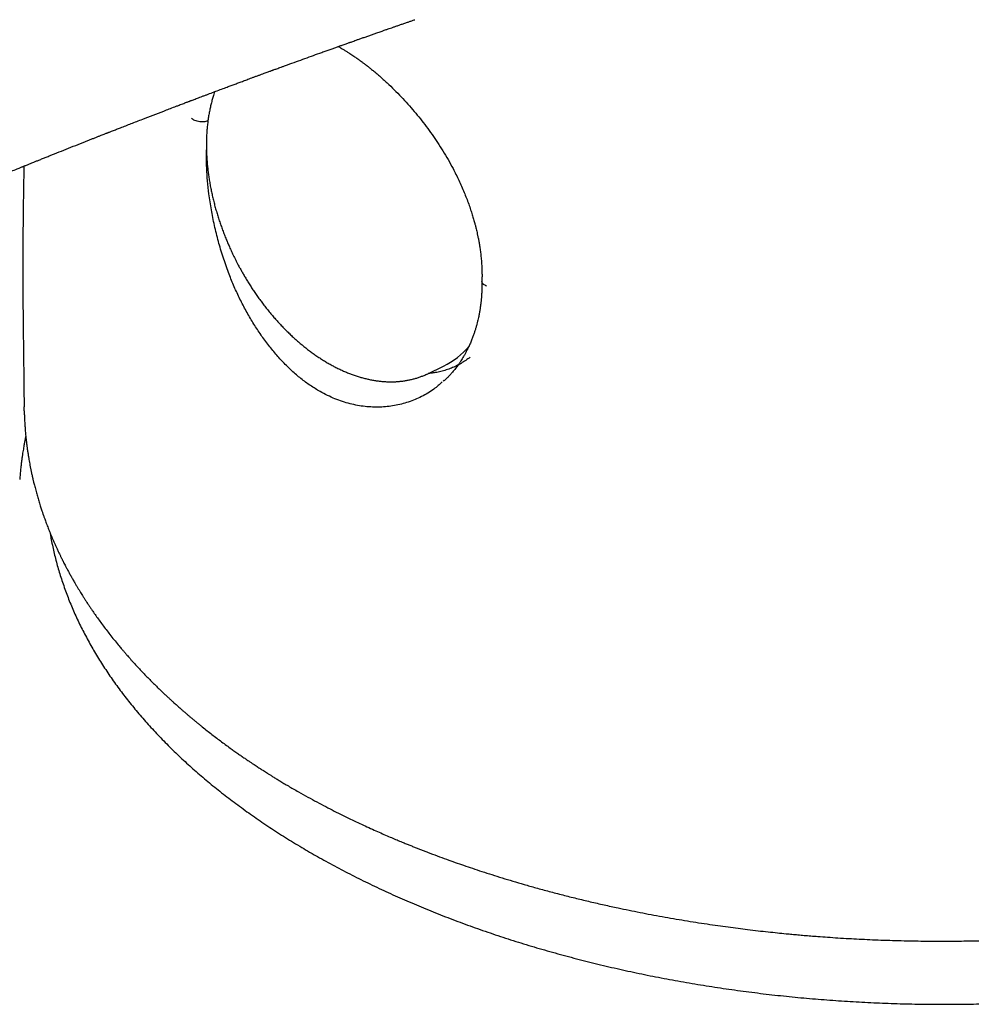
# Model space of a CAD drawing. Header units: millimetres. Extents: x 8 to 763, y 12 to 560.
# Tile 10 of 23: x 698 to 724, y 211 to 237. Entities that reach past the tile are written whole.
import ezdxf

# ---------------------------------------------------------------- set-up
doc = ezdxf.new("R2010")
doc.units = ezdxf.units.MM

msp = doc.modelspace()

# ---------------------------------------------------------------- linework, layer by layer
at = {"color": 7, "linetype": 'Continuous', "lineweight": 30}
for p, q in [((707.039, 236.427), (707.055, 236.418)), ((709.459, 227.574), (709.883, 227.777)), ((709.436, 227.564), (709.459, 227.574)), ((709.9, 227.395), (709.878, 227.375))]:
    msp.add_line(p, q, dxfattribs=at)
msp.add_arc((708.988, 229.63), 2.058, 295.807, 320.5463, dxfattribs=at)
for points, knots in [([(663.107, 224.981), (663.115, 224.976), (663.147, 224.958), (663.198, 224.93), (663.261, 224.895), (663.32, 224.862), (663.374, 224.832), (663.421, 224.807), (663.462, 224.785), (663.502, 224.763), (663.548, 224.738), (663.604, 224.708), (663.67, 224.674), (663.742, 224.636), (663.818, 224.597), (663.898, 224.556), (663.983, 224.513), (664.073, 224.467), (664.163, 224.423), (664.249, 224.381), (664.326, 224.344), (664.387, 224.315), (664.434, 224.293), (664.47, 224.276), (664.503, 224.26), (664.537, 224.245), (664.572, 224.228), (664.629, 224.202), (664.709, 224.165), (664.815, 224.117), (664.933, 224.064), (665.062, 224.008), (665.2, 223.949), (665.357, 223.883), (665.536, 223.809), (665.737, 223.728), (665.952, 223.644), (666.159, 223.566), (666.356, 223.494), (666.54, 223.428), (666.727, 223.363), (666.913, 223.3), (667.09, 223.242), (667.257, 223.189), (667.418, 223.138), (667.573, 223.092), (667.721, 223.048), (667.855, 223.01), (667.977, 222.976), (668.084, 222.947), (668.176, 222.923), (668.254, 222.903), (668.313, 222.888), (668.355, 222.877), (668.385, 222.87), (668.419, 222.861), (668.464, 222.85), (668.523, 222.836), (668.599, 222.818), (668.688, 222.797), (668.792, 222.773), (668.909, 222.747), (669.08, 222.711), (669.298, 222.668), (669.554, 222.621), (669.803, 222.58), (670.042, 222.544), (670.271, 222.513), (670.49, 222.488), (670.7, 222.466), (670.9, 222.448), (671.053, 222.437), (671.161, 222.429), (671.224, 222.425), (671.281, 222.422), (671.328, 222.42), (671.364, 222.418), (671.389, 222.417), (671.411, 222.416), (671.442, 222.414), (671.49, 222.412), (671.559, 222.409), (671.643, 222.407), (671.737, 222.404), (671.836, 222.402), (671.94, 222.401), (672.055, 222.4), (672.178, 222.401), (672.346, 222.403), (672.555, 222.409), (672.823, 222.422), (673.108, 222.441), (673.407, 222.469), (673.698, 222.504), (673.924, 222.536), (674.089, 222.563), (674.195, 222.581), (674.293, 222.598), (674.381, 222.615), (674.46, 222.63), (674.529, 222.644), (674.588, 222.657), (674.634, 222.666), (674.668, 222.674), (674.697, 222.68), (674.73, 222.687), (674.776, 222.698), (674.834, 222.711), (674.905, 222.728), (674.986, 222.747), (675.072, 222.768), (675.159, 222.791), (675.245, 222.813), (675.331, 222.836), (675.478, 222.877), (675.684, 222.936), (675.942, 223.016), (676.189, 223.096), (676.38, 223.162), (676.521, 223.211), (676.611, 223.244), (676.691, 223.273), (676.752, 223.295), (676.798, 223.312), (676.835, 223.326), (676.874, 223.341), (676.925, 223.36), (676.991, 223.385), (677.075, 223.417), (677.17, 223.454), (677.276, 223.496), (677.473, 223.575), (677.753, 223.691), (678.107, 223.842), (678.458, 223.998), (678.807, 224.156), (679.158, 224.319), (679.507, 224.486), (679.859, 224.656), (680.125, 224.786), (680.305, 224.875), (680.399, 224.922), (680.491, 224.967), (680.578, 225.011), (680.656, 225.05), (680.723, 225.083), (680.78, 225.111), (680.826, 225.134), (680.863, 225.153), (680.891, 225.167), (680.916, 225.18), (680.943, 225.193), (680.977, 225.21), (681.02, 225.231), (681.07, 225.256), (681.144, 225.293), (681.241, 225.342), (681.378, 225.41), (681.539, 225.491), (681.726, 225.584), (681.925, 225.683), (682.135, 225.788), (682.354, 225.897), (682.621, 226.029), (682.937, 226.185), (683.305, 226.366), (683.685, 226.553), (684.078, 226.745), (684.395, 226.9), (684.631, 227.014), (684.778, 227.085), (684.92, 227.154), (685.052, 227.218), (685.177, 227.277), (685.298, 227.336), (685.417, 227.393), (685.531, 227.447), (685.632, 227.496), (685.716, 227.536), (685.782, 227.567), (685.832, 227.592), (685.876, 227.612), (685.909, 227.628), (685.933, 227.64), (685.954, 227.65), (685.979, 227.661), (686.012, 227.677), (686.056, 227.698), (686.111, 227.724), (686.176, 227.755), (686.25, 227.79), (686.333, 227.83), (686.453, 227.886), (686.607, 227.96), (686.794, 228.048), (686.983, 228.137), (687.173, 228.226), (687.366, 228.316), (687.63, 228.44), (687.968, 228.597), (688.381, 228.789), (688.715, 228.943), (688.967, 229.059), (689.136, 229.136), (689.305, 229.214), (689.473, 229.29), (689.636, 229.365), (689.801, 229.44), (689.966, 229.515), (690.13, 229.589), (690.282, 229.658), (690.423, 229.721), (690.551, 229.779), (690.666, 229.831), (690.77, 229.877), (690.862, 229.919), (690.942, 229.954), (691.011, 229.985), (691.069, 230.011), (691.115, 230.032), (691.156, 230.05), (691.197, 230.068), (691.247, 230.091), (691.306, 230.117), (691.376, 230.148), (691.456, 230.184), (691.545, 230.224), (691.641, 230.266), (691.74, 230.31), (691.837, 230.353), (691.967, 230.41), (692.126, 230.481), (692.315, 230.564), (692.496, 230.644), (692.671, 230.72), (692.839, 230.794), (693.011, 230.869), (693.194, 230.949), (693.393, 231.035), (693.605, 231.127), (693.828, 231.224), (694.063, 231.325), (694.31, 231.431), (694.531, 231.526), (694.723, 231.608), (694.884, 231.676), (695.047, 231.745), (695.206, 231.813), (695.356, 231.876), (695.492, 231.934), (695.616, 231.986), (695.726, 232.032), (695.823, 232.073), (695.907, 232.108), (695.977, 232.138), (696.03, 232.16), (696.066, 232.175), (696.092, 232.186), (696.118, 232.197), (696.148, 232.21), (696.187, 232.226), (696.236, 232.246), (696.295, 232.271), (696.366, 232.3), (696.445, 232.333), (696.533, 232.37), (696.63, 232.41), (696.734, 232.454), (696.842, 232.498), (696.949, 232.543), (697.055, 232.586), (697.159, 232.63), (697.294, 232.685), (697.46, 232.753), (697.653, 232.833), (697.84, 232.909), (698.018, 232.982), (698.186, 233.051), (698.312, 233.102), (698.397, 233.136), (698.439, 233.153), (698.473, 233.167), (698.499, 233.177), (698.518, 233.185), (698.538, 233.193), (698.566, 233.205), (698.605, 233.22), (698.654, 233.24), (698.713, 233.264), (698.78, 233.291), (698.856, 233.322), (698.942, 233.356), (699.036, 233.394), (699.136, 233.434), (699.287, 233.495), (699.488, 233.575), (699.741, 233.676), (700, 233.779), (700.203, 233.859), (700.348, 233.917), (700.432, 233.95), (700.512, 233.981), (700.584, 234.01), (700.646, 234.034), (700.697, 234.054), (700.739, 234.07), (700.772, 234.083), (700.798, 234.094), (700.822, 234.103), (700.849, 234.114), (700.884, 234.127), (700.928, 234.144), (700.979, 234.164), (701.034, 234.186), (701.091, 234.208), (701.175, 234.241), (701.288, 234.285), (701.434, 234.342), (701.587, 234.401), (701.785, 234.478), (702.028, 234.571), (702.317, 234.682), (702.54, 234.767), (702.69, 234.825), (702.761, 234.852), (702.825, 234.876), (702.881, 234.897), (702.928, 234.915), (702.967, 234.93), (702.998, 234.942), (703.021, 234.951), (703.042, 234.959), (703.067, 234.968), (703.1, 234.98), (703.143, 234.997), (703.197, 235.017), (703.259, 235.04), (703.329, 235.067), (703.404, 235.095), (703.479, 235.123), (703.585, 235.163), (703.719, 235.214), (703.879, 235.274), (704.018, 235.325), (704.138, 235.37), (704.246, 235.41), (704.358, 235.452), (704.474, 235.495), (704.577, 235.533), (704.665, 235.566), (704.737, 235.593), (704.811, 235.62), (704.886, 235.647), (704.96, 235.674), (705.028, 235.7), (705.088, 235.722), (705.139, 235.74), (705.181, 235.756), (705.213, 235.768), (705.238, 235.776), (705.258, 235.784), (705.28, 235.792), (705.311, 235.803), (705.351, 235.818), (705.402, 235.837), (705.462, 235.858), (705.531, 235.884), (705.659, 235.93), (705.843, 235.997), (706.078, 236.082), (706.308, 236.165), (706.499, 236.234), (706.651, 236.288), (706.764, 236.329), (706.87, 236.367), (706.968, 236.402), (707.059, 236.434), (707.135, 236.461), (707.197, 236.483), (707.246, 236.5), (707.29, 236.516), (707.329, 236.53), (707.365, 236.542), (707.407, 236.557), (707.459, 236.576), (707.526, 236.599), (707.604, 236.627), (707.693, 236.658), (707.789, 236.692), (707.888, 236.727), (707.985, 236.761), (708.069, 236.79), (708.141, 236.815), (708.199, 236.836), (708.256, 236.855), (708.307, 236.873), (708.36, 236.892), (708.419, 236.912), (708.487, 236.936), (708.561, 236.962), (708.642, 236.99), (708.727, 237.019), (708.817, 237.05), (708.904, 237.08), (708.987, 237.109), (709.054, 237.132), (709.096, 237.146), (709.112, 237.152)], [0, 0, 0, 0, 0.000545, 0.002093, 0.003368, 0.004694, 0.00593, 0.006947, 0.007745, 0.008564, 0.009566, 0.010787, 0.012228, 0.013843, 0.015478, 0.017116, 0.019034, 0.020957, 0.022886, 0.02476, 0.026384, 0.027747, 0.028633, 0.029358, 0.030015, 0.030721, 0.031476, 0.032279, 0.034287, 0.036547, 0.039035, 0.041719, 0.044597, 0.047668, 0.051533, 0.055661, 0.060048, 0.064691, 0.068225, 0.07189, 0.075677, 0.079361, 0.082821, 0.08606, 0.089081, 0.092153, 0.094965, 0.097519, 0.099819, 0.101864, 0.103546, 0.105007, 0.10623, 0.106838, 0.107363, 0.107949, 0.108715, 0.10986, 0.111257, 0.112905, 0.114804, 0.116952, 0.119346, 0.124135, 0.128728, 0.133129, 0.137343, 0.141371, 0.145151, 0.148761, 0.152209, 0.155493, 0.156624, 0.157734, 0.15873, 0.159529, 0.160133, 0.160541, 0.160845, 0.161254, 0.162128, 0.163283, 0.164719, 0.166436, 0.168012, 0.169768, 0.171705, 0.173821, 0.176001, 0.180219, 0.184357, 0.189583, 0.194681, 0.199656, 0.204511, 0.20642, 0.208304, 0.210046, 0.2116, 0.212968, 0.214251, 0.215306, 0.216131, 0.216727, 0.217117, 0.217713, 0.218536, 0.219586, 0.220892, 0.22243, 0.224036, 0.225644, 0.227252, 0.228862, 0.230472, 0.235511, 0.240542, 0.245373, 0.249932, 0.251887, 0.253762, 0.255374, 0.256682, 0.257496, 0.258172, 0.258939, 0.259823, 0.261291, 0.263, 0.264949, 0.26714, 0.269573, 0.277209, 0.284727, 0.292115, 0.299893, 0.307558, 0.315317, 0.323211, 0.331244, 0.333366, 0.335497, 0.337638, 0.339656, 0.341444, 0.343002, 0.34426, 0.345314, 0.346163, 0.346808, 0.347277, 0.347862, 0.348643, 0.34962, 0.350791, 0.352068, 0.35469, 0.357464, 0.361458, 0.365731, 0.370281, 0.37511, 0.38015, 0.385316, 0.39345, 0.401882, 0.41061, 0.419636, 0.428961, 0.432455, 0.435894, 0.439138, 0.442188, 0.445043, 0.447703, 0.450588, 0.453201, 0.455543, 0.457613, 0.458924, 0.460096, 0.461115, 0.461911, 0.462374, 0.462787, 0.463348, 0.464063, 0.465116, 0.466386, 0.467875, 0.469582, 0.471507, 0.47365, 0.477889, 0.48221, 0.486569, 0.490965, 0.495399, 0.49987, 0.509203, 0.518694, 0.528344, 0.532179, 0.53604, 0.539925, 0.543819, 0.547563, 0.551121, 0.555144, 0.5589, 0.562387, 0.565606, 0.568557, 0.571194, 0.573572, 0.575691, 0.577552, 0.57908, 0.58041, 0.58157, 0.582288, 0.583222, 0.584371, 0.585736, 0.587352, 0.589192, 0.591257, 0.593527, 0.595809, 0.598055, 0.600265, 0.604754, 0.609088, 0.613266, 0.617289, 0.621155, 0.624891, 0.629206, 0.633799, 0.638669, 0.643817, 0.649241, 0.654942, 0.66092, 0.664535, 0.668243, 0.672047, 0.675807, 0.679268, 0.682424, 0.685274, 0.68782, 0.69006, 0.691995, 0.693625, 0.69495, 0.695625, 0.69618, 0.696708, 0.697414, 0.698307, 0.699373, 0.70081, 0.702442, 0.704269, 0.706291, 0.708555, 0.71102, 0.713541, 0.716027, 0.718477, 0.72089, 0.723268, 0.727891, 0.732371, 0.736701, 0.740823, 0.744727, 0.748411, 0.749579, 0.750579, 0.751372, 0.751959, 0.752341, 0.752678, 0.753371, 0.754286, 0.755424, 0.756785, 0.758341, 0.760112, 0.762099, 0.764301, 0.766664, 0.769058, 0.774799, 0.780679, 0.786697, 0.792852, 0.794815, 0.796791, 0.7987, 0.80039, 0.801858, 0.803001, 0.80396, 0.804736, 0.805329, 0.805803, 0.806417, 0.807198, 0.808249, 0.809473, 0.810752, 0.812073, 0.813434, 0.816622, 0.820015, 0.823613, 0.827338, 0.833845, 0.840583, 0.847552, 0.849399, 0.851077, 0.852565, 0.853863, 0.85497, 0.855873, 0.856593, 0.857129, 0.857516, 0.858065, 0.858845, 0.859854, 0.861092, 0.862561, 0.864226, 0.866021, 0.867781, 0.869503, 0.873451, 0.877185, 0.880703, 0.883166, 0.885652, 0.888259, 0.890986, 0.893834, 0.895485, 0.897174, 0.898901, 0.900666, 0.90245, 0.904067, 0.90547, 0.906661, 0.907638, 0.908401, 0.908952, 0.909333, 0.90984, 0.910527, 0.911492, 0.912675, 0.914076, 0.915695, 0.917533, 0.923129, 0.928631, 0.934033, 0.939337, 0.942076, 0.944756, 0.947259, 0.949575, 0.951703, 0.953644, 0.954913, 0.956085, 0.957127, 0.958029, 0.958801, 0.959676, 0.960955, 0.962503, 0.964319, 0.966403, 0.968719, 0.971044, 0.973341, 0.97561, 0.977022, 0.978423, 0.979813, 0.981081, 0.982141, 0.983606, 0.985203, 0.986958, 0.98887, 0.990892, 0.993009, 0.99522, 0.997024, 0.998888, 1, 1, 1, 1]), ([(707.054, 236.418), (707.083, 236.401), (707.138, 236.37), (707.216, 236.323), (707.286, 236.279), (707.347, 236.24), (707.404, 236.202), (707.455, 236.168), (707.495, 236.141), (707.522, 236.122), (707.539, 236.11), (707.551, 236.101), (707.562, 236.094), (707.574, 236.085), (707.594, 236.071), (707.624, 236.05), (707.668, 236.017), (707.724, 235.976), (707.791, 235.924), (707.864, 235.867), (707.943, 235.805), (708.024, 235.738), (708.108, 235.667), (708.192, 235.593), (708.276, 235.518), (708.396, 235.408), (708.552, 235.259), (708.739, 235.067), (708.919, 234.872), (709.093, 234.673), (709.259, 234.47), (709.42, 234.263), (709.575, 234.049), (709.726, 233.828), (709.871, 233.601), (710.011, 233.365), (710.128, 233.152), (710.224, 232.965), (710.301, 232.806), (710.375, 232.644), (710.444, 232.483), (710.508, 232.322), (710.567, 232.166), (710.619, 232.015), (710.663, 231.878), (710.7, 231.756), (710.725, 231.664), (710.742, 231.601), (710.752, 231.56), (710.764, 231.514), (710.778, 231.458), (710.793, 231.391), (710.81, 231.312), (710.829, 231.221), (710.848, 231.119), (710.867, 231.005), (710.884, 230.881), (710.901, 230.745), (710.909, 230.651), (710.913, 230.602)], [0, 0, 0, 0, 0.01604, 0.030536, 0.043493, 0.054917, 0.06481, 0.075026, 0.082853, 0.08721, 0.090184, 0.092054, 0.094007, 0.096174, 0.098558, 0.105028, 0.112695, 0.123383, 0.135769, 0.149854, 0.163867, 0.179234, 0.195136, 0.210936, 0.226634, 0.242231, 0.279209, 0.315598, 0.351389, 0.386574, 0.421143, 0.455374, 0.490221, 0.52501, 0.560348, 0.596255, 0.632757, 0.656019, 0.679534, 0.703306, 0.727109, 0.749589, 0.773261, 0.794945, 0.814638, 0.832338, 0.848043, 0.853997, 0.859605, 0.865949, 0.873998, 0.883754, 0.895218, 0.908392, 0.923278, 0.939879, 0.958198, 0.978237, 1, 1, 1, 1]), ([(703.697, 235.205), (703.688, 235.181), (703.667, 235.121), (703.636, 235.021), (703.605, 234.907), (703.577, 234.79), (703.552, 234.67), (703.53, 234.549), (703.512, 234.424), (703.496, 234.298), (703.484, 234.169), (703.476, 234.039), (703.47, 233.906), (703.469, 233.772), (703.47, 233.636), (703.475, 233.498), (703.483, 233.363), (703.494, 233.232), (703.507, 233.104), (703.523, 232.976), (703.542, 232.848), (703.563, 232.719), (703.588, 232.589), (703.614, 232.46), (703.644, 232.33), (703.676, 232.2), (703.71, 232.07), (703.748, 231.94), (703.787, 231.811), (703.829, 231.682), (703.873, 231.554), (703.92, 231.427), (703.968, 231.301), (704.018, 231.179), (704.068, 231.061), (704.116, 230.955), (704.158, 230.863), (704.205, 230.764), (704.24, 230.694), (704.262, 230.65)], [0, 0, 0, 0, 0.019216, 0.04805, 0.076957, 0.105938, 0.134993, 0.164125, 0.193332, 0.222618, 0.251983, 0.281431, 0.310963, 0.340583, 0.370294, 0.400103, 0.430015, 0.456954, 0.483907, 0.510871, 0.537843, 0.564822, 0.591805, 0.618788, 0.645768, 0.672739, 0.699696, 0.726631, 0.753532, 0.780384, 0.80716, 0.83382, 0.860289, 0.886417, 0.911848, 0.935482, 0.954379, 0.971016, 1, 1, 1, 1]), ([(703.511, 234.417), (703.501, 234.413), (703.475, 234.401), (703.423, 234.391), (703.358, 234.385), (703.289, 234.389), (703.221, 234.402), (703.16, 234.423), (703.108, 234.449), (703.083, 234.47), (703.07, 234.48)], [0, 0, 0, 0, 0.078177, 0.207715, 0.342187, 0.478309, 0.617219, 0.752387, 0.88071, 1, 1, 1, 1]), ([(706.546, 227.091), (706.458, 227.144), (706.282, 227.249), (706.027, 227.44), (705.781, 227.651), (705.544, 227.884), (705.317, 228.136), (705.101, 228.406), (704.896, 228.692), (704.703, 228.993), (704.523, 229.307), (704.356, 229.632), (704.203, 229.967), (704.056, 230.332), (703.918, 230.729), (703.791, 231.154), (703.685, 231.583), (703.6, 232.012), (703.539, 232.415), (703.498, 232.789), (703.475, 233.134), (703.466, 233.416), (703.47, 233.579), (703.471, 233.633)], [0, 0, 0, 0, 0.046808, 0.093431, 0.139951, 0.186428, 0.232902, 0.279392, 0.325907, 0.372442, 0.418988, 0.465529, 0.512054, 0.558551, 0.614341, 0.670176, 0.726047, 0.781931, 0.837798, 0.884327, 0.930814, 0.977256, 1, 1, 1, 1]), ([(698.532, 233.191), (698.531, 233.186), (698.531, 233.164), (698.53, 233.127), (698.529, 233.083), (698.529, 233.048), (698.528, 233.021), (698.527, 232.996), (698.527, 232.963), (698.526, 232.919), (698.525, 232.859), (698.523, 232.782), (698.522, 232.688), (698.52, 232.585), (698.518, 232.459), (698.516, 232.317), (698.513, 232.15), (698.511, 231.982), (698.509, 231.812), (698.508, 231.647), (698.506, 231.488), (698.505, 231.364), (698.505, 231.276), (698.504, 231.225), (698.504, 231.185), (698.504, 231.157), (698.504, 231.138), (698.504, 231.118), (698.504, 231.094), (698.504, 231.063), (698.503, 231.025), (698.503, 230.972), (698.503, 230.9), (698.503, 230.807), (698.502, 230.699), (698.502, 230.579), (698.502, 230.452), (698.502, 230.322), (698.502, 230.134), (698.503, 229.887), (698.505, 229.578), (698.507, 229.263), (698.511, 228.942), (698.515, 228.614), (698.518, 228.282), (698.522, 227.96), (698.526, 227.655), (698.529, 227.371), (698.532, 227.1), (698.535, 226.869), (698.536, 226.729), (698.537, 226.674)], [0, 0, 0, 0, 0.002041, 0.010023, 0.016929, 0.022276, 0.026063, 0.029147, 0.033996, 0.040764, 0.049452, 0.061462, 0.075881, 0.092251, 0.108492, 0.133239, 0.157038, 0.184133, 0.209884, 0.234291, 0.258912, 0.282015, 0.290676, 0.298848, 0.305011, 0.308914, 0.31121, 0.314019, 0.317791, 0.322528, 0.328228, 0.334893, 0.346961, 0.361289, 0.377876, 0.39669, 0.416397, 0.436301, 0.456401, 0.502813, 0.550238, 0.598679, 0.648134, 0.698598, 0.750068, 0.801854, 0.847621, 0.891606, 0.933807, 0.974226, 1, 1, 1, 1]), ([(704.262, 230.65), (704.285, 230.605), (704.317, 230.542), (704.367, 230.449), (704.41, 230.371), (704.462, 230.278), (704.519, 230.181), (704.579, 230.081), (704.644, 229.978), (704.711, 229.873), (704.781, 229.769), (704.854, 229.663), (704.93, 229.559), (705.008, 229.455), (705.088, 229.351), (705.17, 229.249), (705.254, 229.148), (705.34, 229.049), (705.428, 228.952), (705.517, 228.857), (705.608, 228.763), (705.701, 228.672), (705.794, 228.583), (705.89, 228.496), (705.986, 228.412), (706.084, 228.331), (706.182, 228.252), (706.282, 228.177), (706.382, 228.104), (706.484, 228.034), (706.586, 227.967), (706.688, 227.903), (706.792, 227.843), (706.895, 227.786), (706.999, 227.732), (707.104, 227.681), (707.208, 227.635), (707.313, 227.591), (707.417, 227.551), (707.522, 227.515), (707.626, 227.482), (707.73, 227.453), (707.834, 227.428), (707.938, 227.406), (708.041, 227.389), (708.143, 227.375), (708.244, 227.364), (708.345, 227.358), (708.445, 227.355), (708.544, 227.356), (708.642, 227.362), (708.739, 227.37), (708.835, 227.383), (708.93, 227.4), (709.023, 227.42), (709.115, 227.444), (709.205, 227.472), (709.294, 227.503), (709.372, 227.534), (709.419, 227.556), (709.439, 227.565)], [0, 0, 0, 0, 0.019543, 0.02744, 0.040558, 0.054184, 0.068807, 0.084078, 0.099855, 0.116024, 0.132507, 0.149242, 0.166184, 0.183299, 0.200559, 0.217942, 0.23543, 0.253008, 0.270664, 0.288388, 0.306171, 0.324004, 0.341882, 0.359799, 0.377749, 0.395727, 0.41373, 0.431754, 0.449795, 0.46785, 0.485916, 0.50399, 0.52207, 0.540153, 0.558238, 0.576321, 0.594402, 0.612477, 0.630545, 0.648605, 0.666654, 0.684692, 0.702716, 0.720725, 0.738717, 0.756692, 0.774647, 0.792582, 0.810496, 0.828387, 0.846255, 0.864098, 0.881915, 0.899706, 0.91747, 0.935206, 0.952915, 0.970594, 0.988244, 1, 1, 1, 1]), ([(710.913, 230.603), (710.915, 230.58), (710.918, 230.536), (710.921, 230.475), (710.923, 230.423), (710.925, 230.381), (710.926, 230.345), (710.927, 230.306), (710.927, 230.261), (710.927, 230.205), (710.927, 230.142), (710.925, 230.098), (710.924, 230.075)], [0, 0, 0, 0, 0.128536, 0.244458, 0.34145, 0.419626, 0.482402, 0.544863, 0.641396, 0.743179, 0.864514, 1, 1, 1, 1]), ([(710.924, 230.071), (710.925, 230.039), (710.926, 229.965), (710.924, 229.852), (710.918, 229.738), (710.911, 229.636), (710.903, 229.547), (710.895, 229.471), (710.886, 229.405), (710.878, 229.35), (710.872, 229.307), (710.867, 229.277), (710.863, 229.256), (710.86, 229.239), (710.855, 229.214), (710.848, 229.176), (710.838, 229.122), (710.824, 229.06), (710.808, 228.99), (710.789, 228.914), (710.766, 228.834), (710.741, 228.752), (710.714, 228.667), (710.681, 228.576), (710.644, 228.478), (710.601, 228.378), (710.557, 228.282), (710.513, 228.193), (710.471, 228.114), (710.431, 228.045), (710.393, 227.981), (710.354, 227.921), (710.317, 227.864), (710.28, 227.812), (710.245, 227.764), (710.208, 227.716), (710.169, 227.667), (710.126, 227.615), (710.078, 227.56), (710.022, 227.499), (709.964, 227.44), (709.923, 227.403), (709.905, 227.386)], [0, 0, 0, 0, 0.027934, 0.066277, 0.100989, 0.132063, 0.159498, 0.18329, 0.20344, 0.221362, 0.235071, 0.244779, 0.250488, 0.255117, 0.261426, 0.274733, 0.292185, 0.313778, 0.336553, 0.362422, 0.389834, 0.418458, 0.44829, 0.479328, 0.516191, 0.554519, 0.591707, 0.626558, 0.658534, 0.686965, 0.712966, 0.738991, 0.765362, 0.786727, 0.808372, 0.8303, 0.852512, 0.876073, 0.903376, 0.934977, 0.970883, 1, 1, 1, 1]), ([(711.057, 229.946), (711.041, 229.952), (711.008, 229.965), (710.968, 229.991), (710.939, 230.022), (710.925, 230.049), (710.926, 230.066), (710.926, 230.071)], [0, 0, 0, 0, 0.206051, 0.427724, 0.661237, 0.901232, 1, 1, 1, 1]), ([(710.606, 228.021), (710.567, 227.991), (710.488, 227.931), (710.364, 227.853), (710.234, 227.784), (710.099, 227.724), (709.958, 227.674), (709.813, 227.633), (709.677, 227.605), (709.563, 227.589), (709.499, 227.583), (709.473, 227.581)], [0, 0, 0, 0, 0.119737, 0.240284, 0.36083, 0.482337, 0.603845, 0.726177, 0.848509, 0.939093, 1, 1, 1, 1]), ([(709.852, 227.353), (709.778, 227.285), (709.606, 227.127), (709.293, 226.948), (708.937, 226.797), (708.559, 226.702), (708.167, 226.661), (707.764, 226.677), (707.356, 226.752), (706.947, 226.883), (706.679, 227.021), (706.546, 227.091)], [0, 0, 0, 0, 0.086978, 0.20096, 0.315053, 0.429184, 0.543273, 0.657282, 0.77126, 0.885382, 1, 1, 1, 1]), ([(698.541, 226.57), (698.54, 226.592), (698.538, 226.626), (698.538, 226.661), (698.539, 226.674)], [0, 0, 0, 0, 0.630515, 1, 1, 1, 1]), ([(698.54, 226.57), (698.54, 226.558), (698.541, 226.529), (698.542, 226.48), (698.544, 226.421), (698.547, 226.356), (698.551, 226.29), (698.554, 226.223), (698.559, 226.158), (698.564, 226.09), (698.569, 226.022), (698.575, 225.955), (698.581, 225.891), (698.587, 225.831), (698.593, 225.782), (698.597, 225.745), (698.6, 225.719), (698.602, 225.7), (698.604, 225.681), (698.608, 225.656), (698.612, 225.623), (698.617, 225.58), (698.624, 225.532), (698.631, 225.481), (698.641, 225.417), (698.653, 225.34), (698.667, 225.255), (698.681, 225.174), (698.696, 225.095), (698.712, 225.011), (698.727, 224.937), (698.74, 224.875), (698.75, 224.832), (698.758, 224.797), (698.764, 224.771), (698.769, 224.749), (698.774, 224.725), (698.781, 224.696), (698.79, 224.657), (698.802, 224.61), (698.816, 224.554), (698.832, 224.49), (698.85, 224.422), (698.874, 224.334), (698.904, 224.227), (698.942, 224.1), (698.975, 223.996), (699, 223.918), (699.016, 223.87), (699.03, 223.828), (699.042, 223.794), (699.051, 223.768), (699.059, 223.745), (699.068, 223.719), (699.08, 223.685), (699.096, 223.641), (699.116, 223.587), (699.146, 223.505), (699.187, 223.398), (699.241, 223.265), (699.298, 223.128), (699.358, 222.991), (699.405, 222.886), (699.439, 222.813), (699.46, 222.768), (699.48, 222.725), (699.499, 222.685), (699.516, 222.65), (699.531, 222.62), (699.543, 222.595), (699.556, 222.568), (699.572, 222.536), (699.593, 222.496), (699.617, 222.448), (699.645, 222.394), (699.68, 222.327), (699.722, 222.249), (699.769, 222.161), (699.818, 222.074), (699.868, 221.986), (699.915, 221.904), (699.96, 221.828), (700.001, 221.759), (700.042, 221.692), (700.08, 221.631), (700.112, 221.579), (700.138, 221.537), (700.16, 221.503), (700.181, 221.471), (700.203, 221.437), (700.226, 221.401), (700.258, 221.352), (700.298, 221.293), (700.346, 221.222), (700.405, 221.134), (700.479, 221.029), (700.566, 220.907), (700.659, 220.78), (700.757, 220.65), (700.86, 220.517), (700.969, 220.38), (701.059, 220.269), (701.125, 220.19), (701.163, 220.145), (701.195, 220.107), (701.22, 220.078), (701.239, 220.056), (701.254, 220.038), (701.271, 220.018), (701.293, 219.992), (701.323, 219.958), (701.361, 219.916), (701.405, 219.865), (701.47, 219.792), (701.554, 219.7), (701.654, 219.592), (701.756, 219.484), (701.858, 219.379), (701.96, 219.274), (702.063, 219.172), (702.159, 219.078), (702.247, 218.993), (702.325, 218.919), (702.398, 218.851), (702.465, 218.789), (702.525, 218.733), (702.579, 218.684), (702.626, 218.642), (702.668, 218.604), (702.707, 218.569), (702.749, 218.532), (702.797, 218.491), (702.853, 218.441), (702.914, 218.389), (702.977, 218.335), (703.042, 218.28), (703.111, 218.222), (703.183, 218.163), (703.255, 218.104), (703.388, 217.996), (703.584, 217.841), (703.846, 217.641), (704.057, 217.486), (704.214, 217.374), (704.315, 217.303), (704.412, 217.235), (704.502, 217.173), (704.585, 217.117), (704.66, 217.066), (704.726, 217.022), (704.786, 216.983), (704.839, 216.948), (704.885, 216.918), (704.918, 216.896), (704.939, 216.883), (704.954, 216.873), (704.979, 216.857), (705.016, 216.833), (705.067, 216.801), (705.126, 216.763), (705.194, 216.72), (705.273, 216.671), (705.362, 216.616), (705.462, 216.556), (705.571, 216.49), (705.691, 216.419), (705.821, 216.343), (705.913, 216.291), (705.96, 216.264)], [0, 0, 0, 0, 0.002745, 0.007007, 0.0119, 0.017425, 0.023582, 0.028864, 0.034537, 0.0406, 0.046722, 0.052275, 0.058396, 0.063605, 0.067902, 0.071288, 0.073308, 0.074766, 0.076187, 0.078332, 0.081265, 0.084954, 0.089354, 0.093817, 0.098135, 0.106194, 0.113696, 0.120118, 0.126935, 0.134199, 0.141909, 0.14635, 0.150126, 0.153162, 0.155457, 0.157014, 0.15895, 0.161532, 0.16476, 0.168935, 0.17385, 0.179505, 0.185565, 0.191784, 0.202506, 0.213672, 0.225283, 0.229963, 0.234273, 0.237922, 0.240911, 0.243238, 0.244905, 0.247072, 0.250096, 0.25398, 0.258723, 0.264323, 0.275875, 0.287084, 0.299982, 0.312377, 0.323994, 0.328125, 0.332134, 0.33602, 0.339712, 0.342915, 0.345596, 0.347755, 0.349754, 0.352817, 0.356501, 0.360804, 0.365729, 0.371273, 0.379104, 0.387092, 0.395119, 0.403183, 0.411284, 0.417677, 0.424092, 0.430445, 0.436166, 0.441149, 0.444739, 0.447817, 0.450665, 0.453793, 0.457211, 0.460919, 0.467308, 0.474001, 0.480863, 0.49203, 0.503614, 0.515615, 0.528029, 0.540854, 0.554092, 0.567651, 0.572848, 0.577271, 0.580918, 0.583792, 0.585972, 0.587362, 0.589048, 0.591629, 0.595013, 0.599199, 0.604186, 0.609975, 0.620734, 0.6316, 0.642361, 0.653014, 0.66356, 0.673999, 0.684329, 0.692369, 0.700103, 0.707182, 0.713602, 0.719364, 0.724466, 0.728908, 0.732713, 0.736347, 0.739972, 0.744349, 0.749574, 0.755648, 0.761015, 0.766907, 0.77325, 0.779635, 0.785997, 0.792336, 0.81479, 0.836952, 0.858818, 0.867088, 0.875313, 0.883157, 0.890363, 0.89693, 0.902757, 0.907967, 0.912561, 0.916538, 0.920309, 0.923285, 0.924114, 0.925217, 0.926741, 0.929815, 0.933835, 0.93824, 0.943404, 0.949328, 0.95601, 0.963449, 0.971493, 0.980267, 0.98977, 1, 1, 1, 1]), ([(698.582, 225.885), (698.579, 225.872), (698.574, 225.846), (698.566, 225.809), (698.56, 225.777), (698.554, 225.747), (698.548, 225.716), (698.541, 225.678), (698.532, 225.628), (698.521, 225.568), (698.51, 225.498), (698.497, 225.42), (698.484, 225.335), (698.471, 225.236), (698.456, 225.122), (698.442, 224.992), (698.428, 224.855), (698.421, 224.76), (698.417, 224.713)], [0, 0, 0, 0, 0.034674, 0.066564, 0.094327, 0.118069, 0.143362, 0.173377, 0.218406, 0.271083, 0.331408, 0.398843, 0.47228, 0.551688, 0.652943, 0.762495, 0.880347, 1, 1, 1, 1]), ([(699.239, 223.271), (699.244, 223.238), (699.26, 223.143), (699.291, 222.986), (699.33, 222.802), (699.374, 222.618), (699.422, 222.434), (699.474, 222.251), (699.53, 222.068), (699.591, 221.886), (699.655, 221.704), (699.724, 221.522), (699.796, 221.341), (699.873, 221.161), (699.954, 220.981), (700.038, 220.802), (700.127, 220.623), (700.22, 220.446), (700.317, 220.268), (700.417, 220.092), (700.522, 219.916), (700.631, 219.742), (700.744, 219.568), (700.86, 219.395), (700.981, 219.222), (701.105, 219.051), (701.233, 218.881), (701.365, 218.712), (701.501, 218.544), (701.64, 218.376), (701.784, 218.21), (701.931, 218.045), (702.082, 217.882), (702.236, 217.719), (702.394, 217.558), (702.556, 217.398), (702.721, 217.239), (702.89, 217.081), (703.062, 216.925), (703.238, 216.77), (703.418, 216.617), (703.6, 216.465), (703.787, 216.314), (703.976, 216.165), (704.169, 216.017), (704.365, 215.871), (704.565, 215.726), (704.767, 215.583), (704.973, 215.442), (705.182, 215.302), (705.394, 215.163), (705.61, 215.027), (705.828, 214.892), (706.045, 214.761), (706.203, 214.668), (706.326, 214.597), (706.454, 214.524), (706.647, 214.415), (706.879, 214.288), (707.113, 214.163), (707.351, 214.04), (707.591, 213.918), (707.834, 213.799), (708.08, 213.681), (708.328, 213.565), (708.579, 213.451), (708.832, 213.339), (709.088, 213.229), (709.346, 213.121), (709.606, 213.015), (709.869, 212.911), (710.135, 212.809), (710.402, 212.709), (710.672, 212.611), (710.944, 212.515), (711.218, 212.421), (711.494, 212.33), (711.772, 212.24), (712.052, 212.153), (712.334, 212.067), (712.618, 211.984), (712.904, 211.903), (713.191, 211.825), (713.481, 211.748), (713.772, 211.674), (714.064, 211.601), (714.359, 211.531), (714.654, 211.464), (714.952, 211.398), (715.25, 211.335), (715.55, 211.274), (715.852, 211.216), (716.154, 211.159), (716.458, 211.105), (716.763, 211.054), (717.07, 211.004), (717.377, 210.957), (717.685, 210.913), (717.995, 210.87), (718.305, 210.83), (718.616, 210.793), (718.928, 210.757), (719.241, 210.724), (719.554, 210.694), (719.868, 210.666), (720.183, 210.64), (720.498, 210.617), (720.814, 210.596), (721.13, 210.577), (721.446, 210.561), (721.763, 210.547), (722.08, 210.536), (722.398, 210.527), (722.715, 210.52), (723.033, 210.516), (723.351, 210.515), (723.668, 210.515), (723.986, 210.518), (724.304, 210.524), (724.621, 210.532), (724.938, 210.542), (725.255, 210.555), (725.572, 210.57), (725.888, 210.588), (726.204, 210.608), (726.52, 210.63), (726.835, 210.655), (727.149, 210.682), (727.463, 210.711), (727.776, 210.743), (728.088, 210.777), (728.399, 210.814), (728.71, 210.853), (729.02, 210.894), (729.328, 210.938), (729.636, 210.984), (729.943, 211.033), (730.248, 211.083), (730.553, 211.136), (730.856, 211.192), (731.158, 211.249), (731.459, 211.309), (731.758, 211.371), (732.056, 211.436), (732.352, 211.503), (732.647, 211.572), (732.94, 211.643), (733.232, 211.716), (733.522, 211.792), (733.81, 211.87), (734.097, 211.95), (734.382, 212.032), (734.664, 212.116), (734.945, 212.203), (735.224, 212.292), (735.501, 212.383), (735.776, 212.475), (736.049, 212.57), (736.32, 212.668), (736.588, 212.767), (736.854, 212.868), (737.118, 212.971), (737.38, 213.076), (737.639, 213.184), (737.896, 213.293), (738.15, 213.404), (738.402, 213.517), (738.651, 213.632), (738.898, 213.749), (739.142, 213.868), (739.383, 213.988), (739.622, 214.111), (739.858, 214.235), (740.091, 214.362), (740.321, 214.489), (740.549, 214.619), (740.773, 214.751), (740.995, 214.884), (741.213, 215.019), (741.428, 215.155), (741.641, 215.293), (741.85, 215.433), (742.056, 215.575), (742.259, 215.718), (742.459, 215.862), (742.655, 216.009), (742.848, 216.156), (743.038, 216.305), (743.224, 216.456), (743.407, 216.608), (743.587, 216.761), (743.763, 216.916), (743.936, 217.073), (744.105, 217.23), (744.271, 217.389), (744.433, 217.549), (744.591, 217.71), (744.746, 217.873), (744.897, 218.037), (745.044, 218.202), (745.188, 218.368), (745.328, 218.535), (745.464, 218.703), (745.596, 218.873), (745.724, 219.043), (745.849, 219.214), (745.97, 219.386), (746.086, 219.56), (746.199, 219.734), (746.308, 219.909), (746.413, 220.084), (746.514, 220.261), (746.612, 220.438), (746.705, 220.616), (746.794, 220.795), (746.879, 220.974), (746.96, 221.154), (747.036, 221.335), (747.109, 221.516), (747.178, 221.698), (747.243, 221.88), (747.303, 222.062), (747.359, 222.245), (747.412, 222.429), (747.46, 222.613), (747.504, 222.797), (747.544, 222.981), (747.579, 223.166), (747.611, 223.351), (747.639, 223.536), (747.662, 223.721), (747.681, 223.907), (747.696, 224.092), (747.707, 224.278), (747.713, 224.464), (747.716, 224.649), (747.714, 224.835), (747.708, 225.021), (747.698, 225.206), (747.684, 225.392), (747.666, 225.577), (747.644, 225.763), (747.622, 225.915), (747.607, 226.005), (747.602, 226.034)], [0, 0, 0, 0, 0.002243, 0.006377, 0.010511, 0.014647, 0.018785, 0.022924, 0.027065, 0.031207, 0.035351, 0.039497, 0.043644, 0.047794, 0.051945, 0.056098, 0.060254, 0.06441, 0.068569, 0.07273, 0.076892, 0.081056, 0.085221, 0.089388, 0.093557, 0.097727, 0.101898, 0.106071, 0.110245, 0.11442, 0.118596, 0.122773, 0.126951, 0.13113, 0.13531, 0.13949, 0.143671, 0.147853, 0.152036, 0.156218, 0.160402, 0.164585, 0.168769, 0.172954, 0.177138, 0.181323, 0.185508, 0.189693, 0.193879, 0.198064, 0.202249, 0.206435, 0.21062, 0.214805, 0.218771, 0.219454, 0.221659, 0.225844, 0.230029, 0.234214, 0.238399, 0.242584, 0.246769, 0.250953, 0.255138, 0.259322, 0.263506, 0.26769, 0.271874, 0.276057, 0.28024, 0.284424, 0.288607, 0.292789, 0.296972, 0.301155, 0.305337, 0.309519, 0.313701, 0.317883, 0.322064, 0.326246, 0.330427, 0.334608, 0.338789, 0.34297, 0.347151, 0.351331, 0.355512, 0.359692, 0.363872, 0.368052, 0.372232, 0.376412, 0.380591, 0.384771, 0.38895, 0.39313, 0.397309, 0.401488, 0.405667, 0.409846, 0.414025, 0.418204, 0.422383, 0.426561, 0.43074, 0.434919, 0.439097, 0.443276, 0.447454, 0.451633, 0.455811, 0.45999, 0.464168, 0.468347, 0.472525, 0.476704, 0.480882, 0.48506, 0.489239, 0.493417, 0.497596, 0.501775, 0.505953, 0.510132, 0.51431, 0.518489, 0.522668, 0.526847, 0.531026, 0.535205, 0.539384, 0.543563, 0.547742, 0.551922, 0.556101, 0.560281, 0.56446, 0.56864, 0.57282, 0.577, 0.58118, 0.58536, 0.589541, 0.593721, 0.597902, 0.602083, 0.606264, 0.610445, 0.614626, 0.618808, 0.622989, 0.627171, 0.631353, 0.635535, 0.639718, 0.6439, 0.648083, 0.652266, 0.656449, 0.660632, 0.664816, 0.668999, 0.673183, 0.677367, 0.681551, 0.685736, 0.68992, 0.694105, 0.69829, 0.702475, 0.70666, 0.710845, 0.715031, 0.719216, 0.723402, 0.727588, 0.731774, 0.735959, 0.740145, 0.744331, 0.748517, 0.752703, 0.756889, 0.761075, 0.76526, 0.769446, 0.773631, 0.777816, 0.782001, 0.786185, 0.790369, 0.794552, 0.798735, 0.802918, 0.8071, 0.811281, 0.815461, 0.819641, 0.82382, 0.827998, 0.832175, 0.83635, 0.840525, 0.844698, 0.848871, 0.853041, 0.857211, 0.861378, 0.865545, 0.869709, 0.873872, 0.878033, 0.882193, 0.88635, 0.890506, 0.89466, 0.898812, 0.902962, 0.90711, 0.911256, 0.915401, 0.919544, 0.923685, 0.927824, 0.931962, 0.936099, 0.940234, 0.944368, 0.9485, 0.952632, 0.956763, 0.960894, 0.965024, 0.969153, 0.973282, 0.977412, 0.981541, 0.985671, 0.989801, 0.993932, 0.998063, 1, 1, 1, 1]), ([(705.96, 216.264), (706.044, 216.216), (706.209, 216.123), (706.456, 215.99), (706.695, 215.864), (706.926, 215.745), (707.148, 215.634), (707.362, 215.529), (707.566, 215.432), (707.764, 215.339), (707.956, 215.252), (708.14, 215.17), (708.312, 215.095), (708.474, 215.025), (708.624, 214.962), (708.756, 214.907), (708.873, 214.859), (708.975, 214.818), (709.072, 214.779), (709.168, 214.74), (709.264, 214.703), (709.359, 214.666), (709.509, 214.608), (709.712, 214.532), (709.96, 214.44), (710.199, 214.355), (710.433, 214.274), (710.674, 214.192), (710.929, 214.107), (711.196, 214.022), (711.474, 213.934), (711.765, 213.846), (712.07, 213.757), (712.397, 213.664), (712.746, 213.569), (713.112, 213.473), (713.483, 213.38), (713.855, 213.29), (714.23, 213.204), (714.679, 213.107), (715.202, 212.999), (715.803, 212.886), (716.308, 212.799), (716.713, 212.734), (717.012, 212.688), (717.303, 212.646), (717.583, 212.607), (717.85, 212.572), (718.12, 212.538), (718.391, 212.506), (718.66, 212.476), (718.913, 212.45), (719.129, 212.428), (719.315, 212.41), (719.479, 212.395), (719.649, 212.38), (719.83, 212.365), (720.04, 212.349), (720.284, 212.331), (720.563, 212.312), (720.847, 212.295), (721.134, 212.28), (721.424, 212.266), (721.726, 212.253), (722.037, 212.243), (722.35, 212.235), (722.743, 212.227), (723.214, 212.223), (723.763, 212.224), (724.306, 212.233), (724.844, 212.247), (725.377, 212.269), (725.84, 212.293), (726.232, 212.317), (726.551, 212.339), (726.859, 212.362), (727.156, 212.387), (727.441, 212.413), (727.73, 212.441), (728.021, 212.471), (728.313, 212.504), (728.59, 212.536), (728.805, 212.563), (728.97, 212.584), (729.093, 212.601), (729.23, 212.619), (729.38, 212.64), (729.544, 212.663), (729.717, 212.689), (729.9, 212.717), (730.091, 212.746), (730.295, 212.779), (730.509, 212.815), (730.741, 212.855), (730.989, 212.899), (731.255, 212.949), (731.533, 213.002), (731.823, 213.061), (732.126, 213.124), (732.435, 213.191), (732.748, 213.262), (733.066, 213.337), (733.394, 213.418), (733.732, 213.504), (733.959, 213.565), (734.075, 213.596)], [0, 0, 0, 0, 0.0116104, 0.0227298, 0.0333629, 0.0435142, 0.0531876, 0.0623863, 0.0711133, 0.0793712, 0.0875216, 0.0951615, 0.1022928, 0.1089169, 0.115035, 0.1206478, 0.1250572, 0.1290974, 0.1329653, 0.136806, 0.1406195, 0.144406, 0.1481655, 0.1583658, 0.1683645, 0.1772806, 0.1861217, 0.1953459, 0.2050196, 0.2151457, 0.2255347, 0.2363671, 0.2476472, 0.2593666, 0.2724858, 0.2858394, 0.2991766, 0.3124993, 0.3258096, 0.3391097, 0.3599939, 0.3808665, 0.4017359, 0.4121724, 0.4225002, 0.4324212, 0.4419193, 0.4509948, 0.4596478, 0.4693036, 0.4783722, 0.4868531, 0.4947456, 0.5001056, 0.5055058, 0.5112147, 0.5172321, 0.5235577, 0.5323073, 0.541585, 0.5513905, 0.5605911, 0.5702122, 0.5802535, 0.5906371, 0.6010109, 0.611332, 0.629632, 0.6477664, 0.6657363, 0.6835431, 0.7011879, 0.7186717, 0.7296491, 0.7402776, 0.7505402, 0.7604369, 0.769968, 0.7791334, 0.7894664, 0.7992916, 0.8086092, 0.8174191, 0.8211359, 0.8252954, 0.8299251, 0.8350252, 0.8405961, 0.846638, 0.8527663, 0.8593139, 0.8662813, 0.8736688, 0.8814769, 0.8902184, 0.8994343, 0.9091256, 0.9192932, 0.9299381, 0.9410618, 0.9519895, 0.9633455, 0.9751314, 0.9873489, 1, 1, 1, 1])]:
    msp.add_open_spline(points, degree=3, knots=knots, dxfattribs=at)

doc.saveas('drawing.dxf')
